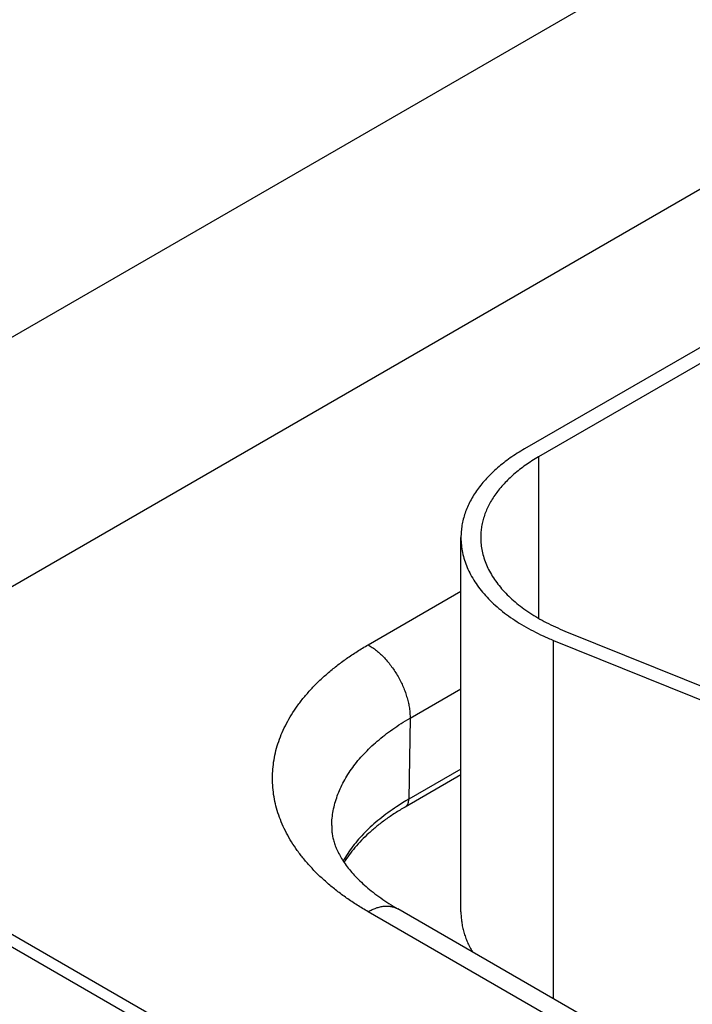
# Model space of a CAD drawing. Header units: inches. Extents: x 0 to 34, y 0 to 22.
# Tile 72 of 118: x 23.131 to 23.471, y 17.964 to 18.462. Entities that reach past the tile are written whole.
import ezdxf

# ---------------------------------------------------------------- set-up
doc = ezdxf.new("R2010")
doc.units = ezdxf.units.IN
doc.header["$LTSCALE"] = 1.87
doc.header["$MEASUREMENT"] = 0
doc.layers.get('0').update_dxf_attribs({"linetype": 'CONTINUOUS'})

msp = doc.modelspace()

# ---------------------------------------------------------------- linework, layer by layer
at = {"color": 7, "linetype": 'CONTINUOUS'}
for p, q in [((21.7549508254, 18.7850542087), (26.986250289, 15.7645674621)), ((21.7644591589, 18.7859962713), (26.9957586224, 15.7655095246)), ((22.8650519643, 18.1505277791), (23.9055454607, 18.7512956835)), ((22.9743844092, 18.0874005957), (23.9606858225, 18.6568786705)), ((23.7159990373, 18.4352917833), (23.3864872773, 18.2450358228)), ((23.7230701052, 18.4312090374), (23.3935583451, 18.2409530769)), ((23.3935583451, 18.2409530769), (23.3935583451, 18.1593098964)), ((23.3542690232, 18.0107045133), (23.3542690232, 18.2001256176)), ((23.307271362, 18.145854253), (23.3542690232, 18.1729901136)), ((23.4069113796, 18.1528288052), (23.5142121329, 18.1094480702)), ((23.4011756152, 17.966620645), (23.4011756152, 18.1480991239)), ((23.4011756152, 18.1480991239), (23.5084763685, 18.104718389)), ((23.3284813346, 18.1086862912), (23.3542690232, 18.1235757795)), ((23.3284813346, 18.1086862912), (23.3278564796, 18.0677125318)), ((23.3542690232, 18.0800412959), (23.3259904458, 18.0637135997)), ((23.3542690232, 18.0829628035), (23.3278564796, 18.0677125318)), ((23.4281866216, 17.9408773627), (23.307271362, 18.0106923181)), ((23.4431873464, 17.942363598), (23.3222720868, 18.0121785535))]:
    msp.add_line(p, q, dxfattribs=at)
msp.add_arc((23.3894772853, 17.9609276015), 0.1232888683, 119.9873212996, 123.3741459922, dxfattribs=at)
for points, knots in [([(23.3864872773, 18.2450358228), (23.3852304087, 18.2443101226), (23.3827782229, 18.2428248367), (23.379249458, 18.2404659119), (23.3759249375, 18.2380096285), (23.3728127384, 18.235461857), (23.3699203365, 18.232828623), (23.3672547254, 18.230116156), (23.3648223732, 18.2273308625), (23.3626292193, 18.2244793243), (23.3606806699, 18.2215682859), (23.3589815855, 18.2186046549), (23.3575362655, 18.2155955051), (23.3563484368, 18.2125480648), (23.3554212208, 18.2094697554), (23.3547571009, 18.2063680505), (23.3543578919, 18.2032509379), (23.3542690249, 18.2011653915), (23.3542690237, 18.2001256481)], [0, 0, 0, 0, 0.0752335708, 0.1485597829, 0.2199568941, 0.2894199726, 0.3569633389, 0.4226218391, 0.4864523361, 0.5485351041, 0.6089748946, 0.6679016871, 0.7254708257, 0.7818623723, 0.8372795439, 0.8919460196, 0.9461021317, 1, 1, 1, 1]), ([(23.3935583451, 18.2409530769), (23.392415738, 18.2402933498), (23.3901864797, 18.238943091), (23.3869785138, 18.2367986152), (23.3839562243, 18.2345656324), (23.3811269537, 18.2322494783), (23.378497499, 18.2298556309), (23.3760742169, 18.227389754), (23.3738629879, 18.2248576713), (23.3718692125, 18.2222653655), (23.3700978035, 18.2196189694), (23.3685531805, 18.2169247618), (23.3672392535, 18.2141891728), (23.3661594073, 18.2114187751), (23.3653164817, 18.2086203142), (23.3647127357, 18.2058005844), (23.3643498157, 18.202966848), (23.3642690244, 18.201070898), (23.3642690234, 18.2001256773)], [0, 0, 0, 0, 0.0752335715, 0.1485597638, 0.2199568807, 0.2894199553, 0.35696332, 0.4226218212, 0.4864523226, 0.5485350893, 0.6089748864, 0.6679016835, 0.7254708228, 0.7818623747, 0.8372795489, 0.8919460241, 0.946102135, 1, 1, 1, 1]), ([(23.3542690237, 18.2001256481), (23.3542690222, 18.198854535), (23.3544021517, 18.1963012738), (23.3549996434, 18.1924921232), (23.3559925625, 18.1887115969), (23.357376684, 18.1849743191), (23.3591463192, 18.181293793), (23.3612944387, 18.1776832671), (23.3638127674, 18.1741555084), (23.3666918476, 18.170722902), (23.3699210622, 18.1673974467), (23.3734886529, 18.1641907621), (23.3773817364, 18.1611140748), (23.381586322, 18.1581781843), (23.386087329, 18.1553934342), (23.3908686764, 18.1527696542), (23.3959131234, 18.1503161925), (23.3993959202, 18.1488186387), (23.4011756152, 18.1480991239)], [0, 0, 0, 0, 0.0513920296, 0.1031508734, 0.15563048, 0.2091604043, 0.2640367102, 0.3205157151, 0.3788105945, 0.4390904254, 0.5014810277, 0.5660670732, 0.6328949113, 0.70197572, 0.773288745, 0.8467844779, 0.9223875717, 1, 1, 1, 1]), ([(23.3642690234, 18.2001256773), (23.3642690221, 18.1989701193), (23.3643900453, 18.1966489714), (23.3649332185, 18.1931861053), (23.3658358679, 18.1897492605), (23.36709416, 18.1863517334), (23.3687029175, 18.1830057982), (23.3706557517, 18.1797234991), (23.3729451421, 18.1765164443), (23.3755624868, 18.17339589), (23.378498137, 18.1703727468), (23.3817414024, 18.1674575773), (23.3852805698, 18.1646605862), (23.3891029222, 18.1619915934), (23.3931947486, 18.1594600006), (23.3975414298, 18.1570747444), (23.4021272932, 18.1548443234), (23.4052934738, 18.15348291), (23.4069113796, 18.1528288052)], [0, 0, 0, 0, 0.0513920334, 0.1031508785, 0.1556304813, 0.2091604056, 0.2640367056, 0.3205157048, 0.3788105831, 0.4390904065, 0.5014810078, 0.5660670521, 0.6328948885, 0.7019756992, 0.7732887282, 0.8467844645, 0.9223875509, 1, 1, 1, 1]), ([(23.307271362, 18.0106923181), (23.3053800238, 18.0117843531), (23.3016899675, 18.0140194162), (23.2963798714, 18.0175691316), (23.291377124, 18.0212653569), (23.2866938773, 18.0250992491), (23.2823413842, 18.0290617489), (23.2783301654, 18.0331434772), (23.274669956, 18.0373347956), (23.2713696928, 18.0416257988), (23.2684375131, 18.0460063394), (23.2658807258, 18.0504660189), (23.2637058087, 18.0549941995), (23.2619183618, 18.0595799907), (23.2605230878, 18.064212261), (23.2595237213, 18.0688796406), (23.258922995, 18.0735705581), (23.2587225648, 18.0782732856), (23.258922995, 18.082976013), (23.2595237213, 18.0876669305), (23.2605230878, 18.0923343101), (23.2619183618, 18.0969665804), (23.2637058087, 18.1015523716), (23.2658807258, 18.1060805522), (23.2684375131, 18.1105402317), (23.2713696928, 18.1149207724), (23.274669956, 18.1192117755), (23.2783301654, 18.1234030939), (23.2823413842, 18.1274848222), (23.2866938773, 18.131447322), (23.291377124, 18.1352812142), (23.2963798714, 18.1389774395), (23.3016899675, 18.142527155), (23.3053800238, 18.144762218), (23.307271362, 18.145854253)], [0, 0, 0, 0, 0.0376167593, 0.0742799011, 0.1099784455, 0.144709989, 0.1784816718, 0.2113109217, 0.2432261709, 0.2742675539, 0.3044874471, 0.333950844, 0.3627354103, 0.3909311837, 0.4186397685, 0.4459730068, 0.4730510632, 0.5, 0.5269489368, 0.5540269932, 0.5813602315, 0.6090688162, 0.6372645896, 0.6660491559, 0.6955125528, 0.725732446, 0.756773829, 0.7886890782, 0.8215183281, 0.8552900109, 0.8900215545, 0.9257200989, 0.9623832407, 1, 1, 1, 1]), ([(23.307271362, 18.145854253), (23.3079901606, 18.1454392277), (23.3094235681, 18.1445255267), (23.3115016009, 18.142960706), (23.313538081, 18.141184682), (23.3155130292, 18.1392149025), (23.3174072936, 18.1370705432), (23.3192023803, 18.1347725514), (23.3208807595, 18.1323433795), (23.3224260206, 18.1298067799), (23.3238230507, 18.1271875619), (23.3250581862, 18.1245113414), (23.3261193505, 18.1218042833), (23.3269961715, 18.119092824), (23.3276800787, 18.1164034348), (23.328164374, 18.1137622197), (23.3284442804, 18.1111950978), (23.328493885, 18.1095092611), (23.3284813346, 18.1086862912)], [0, 0, 0, 0, 0.0559343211, 0.1144001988, 0.1751511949, 0.2378825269, 0.3022429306, 0.367845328, 0.434276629, 0.5011069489, 0.5678984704, 0.6342141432, 0.6996263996, 0.7637260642, 0.8261316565, 0.8864993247, 0.9445336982, 1, 1, 1, 1]), ([(23.2887950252, 18.0543176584), (23.2888219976, 18.0555792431), (23.2889823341, 18.0581087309), (23.2895397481, 18.0618852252), (23.290412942, 18.0656413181), (23.2915996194, 18.0693676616), (23.2930967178, 18.0730555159), (23.2949004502, 18.0766961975), (23.2970063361, 18.0802812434), (23.299409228, 18.0838023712), (23.3021033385, 18.0872514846), (23.3050822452, 18.0906206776), (23.3083389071, 18.0939022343), (23.311865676, 18.0970886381), (23.3156542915, 18.1001725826), (23.319695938, 18.1031469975), (23.3239811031, 18.1060049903), (23.3269567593, 18.1078060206), (23.3284813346, 18.1086862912)], [0, 0, 0, 0, 0.0538181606, 0.1079490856, 0.1626343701, 0.2181032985, 0.2745684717, 0.3322224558, 0.3912354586, 0.4517539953, 0.5139004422, 0.5777732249, 0.6434475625, 0.7109765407, 0.7803923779, 0.8517078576, 0.9249175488, 1, 1, 1, 1]), ([(23.3259904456, 18.0637136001), (23.3261349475, 18.0637970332), (23.3264129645, 18.0639902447), (23.3267816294, 18.0643490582), (23.3271002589, 18.0647740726), (23.3273659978, 18.0652607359), (23.3275768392, 18.0658042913), (23.3277312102, 18.0663996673), (23.3278279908, 18.0670413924), (23.3278530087, 18.0674849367), (23.3278564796, 18.0677125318)], [0, 0, 0, 0, 0.1085274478, 0.2190128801, 0.3332446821, 0.4527140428, 0.5785476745, 0.7114953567, 0.8519515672, 1, 1, 1, 1]), ([(23.3216555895, 18.0638856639), (23.3201630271, 18.0629008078), (23.3172631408, 18.0608897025), (23.313126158, 18.0577066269), (23.3092721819, 18.0544064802), (23.3057111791, 18.0509976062), (23.3024522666, 18.047488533), (23.2995038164, 18.0438879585), (23.2968736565, 18.0402051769), (23.2953170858, 18.0376687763), (23.2945970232, 18.0363912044)], [0, 0, 0, 0, 0.137802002, 0.2718274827, 0.4020818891, 0.5286113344, 0.6515058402, 0.770902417, 0.8869877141, 1, 1, 1, 1]), ([(23.3259904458, 18.0637135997), (23.3242609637, 18.0627150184), (23.3209056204, 18.0606717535), (23.3161183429, 18.057415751), (23.3116760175, 18.0540338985), (23.3075924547, 18.0505413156), (23.3038793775, 18.0469538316), (23.3005462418, 18.0432876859), (23.297600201, 18.0395596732), (23.2958615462, 18.0369912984), (23.2950623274, 18.0357026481)], [0, 0, 0, 0, 0.1421927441, 0.2795830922, 0.4120482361, 0.5395124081, 0.6619553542, 0.7794219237, 0.8920333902, 1, 1, 1, 1]), ([(23.2887950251, 18.0543176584), (23.2887794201, 18.0535877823), (23.2888039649, 18.052487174), (23.2889321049, 18.0510194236), (23.2891291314, 18.049517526), (23.2895100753, 18.0475921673), (23.290188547, 18.0452276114), (23.2911157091, 18.0427702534), (23.2923160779, 18.0402139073), (23.293812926, 18.0375609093), (23.295626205, 18.0348211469), (23.2977711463, 18.0320102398), (23.3002577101, 18.0291477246), (23.303090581, 18.0262552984), (23.3062696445, 18.0233554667), (23.3097906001, 18.0204704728), (23.3136457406, 18.0176216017), (23.3178244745, 18.0148288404), (23.3207563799, 18.0130537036), (23.3222720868, 18.0121785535)], [0, 0, 0, 0, 0.0389582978, 0.0586512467, 0.0786062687, 0.1197696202, 0.1632520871, 0.2097351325, 0.2597789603, 0.3138144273, 0.3721467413, 0.4349665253, 0.5023669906, 0.5743607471, 0.6508973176, 0.7318775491, 0.8171660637, 0.9066007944, 1, 1, 1, 1]), ([(23.307271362, 18.0106923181), (23.3079481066, 18.0110830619), (23.3092988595, 18.011790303), (23.3113593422, 18.0126336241), (23.3133830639, 18.0132236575), (23.3153507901, 18.0135538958), (23.3169481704, 18.0136093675), (23.318172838, 18.0135163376), (23.319054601, 18.0133813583), (23.3199080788, 18.0131806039), (23.3207312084, 18.0129145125), (23.3215218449, 18.0125837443), (23.3220265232, 18.0123203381), (23.3222720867, 18.0121785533)], [0, 0, 0, 0, 0.1485684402, 0.2894269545, 0.4226152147, 0.5485014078, 0.6678265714, 0.7254095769, 0.7818142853, 0.8372440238, 0.8919226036, 0.9460905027, 1, 1, 1, 1]), ([(23.3542690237, 18.0107045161), (23.3542690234, 18.0098402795), (23.3543303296, 18.0081083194), (23.3546058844, 18.0055167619), (23.3550645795, 18.0029339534), (23.3557055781, 18.0003644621), (23.3565277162, 17.9978126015), (23.3575295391, 17.9952826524), (23.3587092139, 17.9927789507), (23.3596039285, 17.9911463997), (23.3600789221, 17.9903363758)], [0, 0, 0, 0, 0.1209815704, 0.2423644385, 0.364543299, 0.4878999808, 0.6127977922, 0.7395767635, 0.8685498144, 1, 1, 1, 1])]:
    msp.add_open_spline(points, degree=3, knots=knots, dxfattribs=at)

doc.saveas('drawing.dxf')
